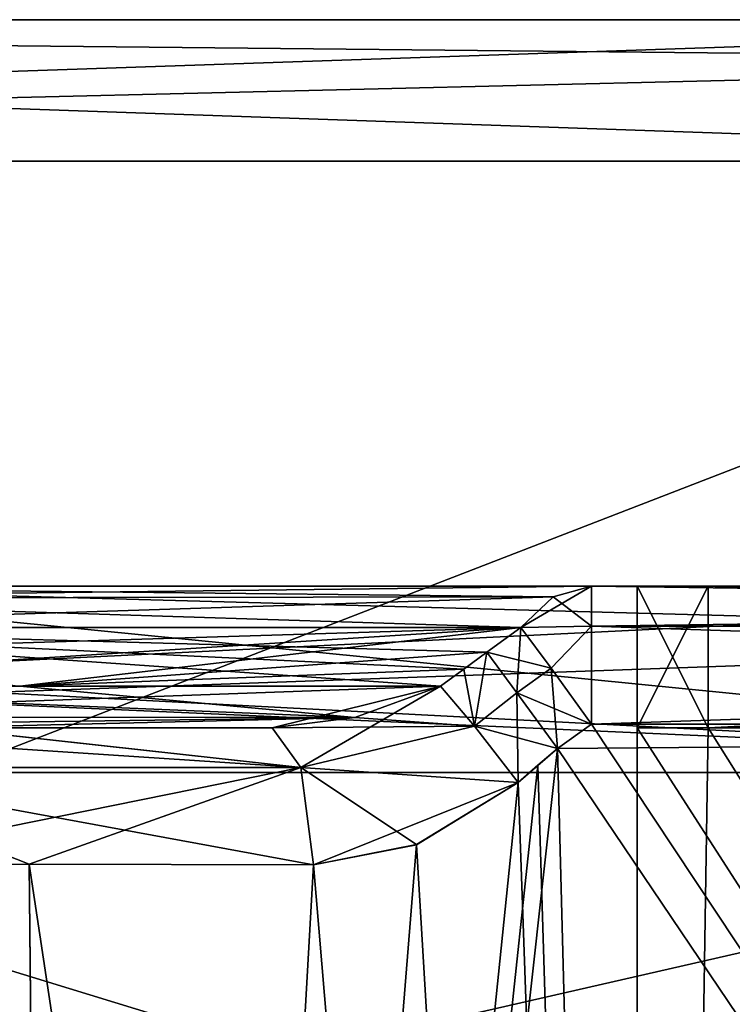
# Model space of a CAD drawing. Header units: millimetres. Extents: x -94 to 254, y 0 to 980.
# Tile 109 of 256: x -5.71 to -3.19, y 864.52 to 868. Entities that reach past the tile are written whole.
import ezdxf

# ---------------------------------------------------------------- set-up
doc = ezdxf.new("R2010")
doc.units = ezdxf.units.MM
doc.header["$LTSCALE"] = 65.185185
for name, color, linetype in [('5371', 7, 'CONTINUOUS'), ('5372', 7, 'CONTINUOUS'), ('5379', 7, 'CONTINUOUS'), ('5382', 7, 'CONTINUOUS'), ('5383', 7, 'CONTINUOUS'), ('5385', 7, 'CONTINUOUS'), ('5392', 7, 'CONTINUOUS'), ('5401', 7, 'CONTINUOUS'), ('5415', 7, 'CONTINUOUS'), ('5416', 7, 'CONTINUOUS'), ('5417', 7, 'CONTINUOUS'), ('5419', 7, 'CONTINUOUS'), ('5424', 7, 'CONTINUOUS'), ('5425', 7, 'CONTINUOUS'), ('5648', 7, 'CONTINUOUS'), ('5651', 7, 'CONTINUOUS'), ('5658', 7, 'CONTINUOUS'), ('5665', 7, 'CONTINUOUS'), ('5666', 7, 'CONTINUOUS'), ('5668', 7, 'CONTINUOUS'), ('5674', 7, 'CONTINUOUS'), ('5685', 7, 'CONTINUOUS'), ('5686', 7, 'CONTINUOUS'), ('5687', 7, 'CONTINUOUS'), ('5692', 7, 'CONTINUOUS'), ('5693', 7, 'CONTINUOUS'), ('5694', 7, 'CONTINUOUS'), ('5721', 7, 'CONTINUOUS'), ('5730', 7, 'CONTINUOUS'), ('5736', 7, 'CONTINUOUS'), ('5739', 7, 'CONTINUOUS'), ('5762', 7, 'CONTINUOUS'), ('5773', 7, 'CONTINUOUS'), ('5775', 7, 'CONTINUOUS'), ('5776', 7, 'CONTINUOUS'), ('5778', 7, 'CONTINUOUS'), ('5782', 7, 'CONTINUOUS'), ('5787', 7, 'CONTINUOUS'), ('5788', 7, 'CONTINUOUS')]:
    doc.layers.add(name, color=color, linetype=linetype)

msp = doc.modelspace()

# ---------------------------------------------------------------- linework, layer by layer
at = {"layer": '5371', "color": 7, "linetype": 'CONTINUOUS', "true_color": 0xe0f2ff}
for points in [[(-3.8112, 865.4265, -7.9301), (-3.6909, 865.5131, -7.9324), (6.62, 849.9738, -7.5255), (-3.8112, 865.4265, -7.9301)], [(6.62, 849.9738, -7.5255), (-3.6909, 865.5131, -7.9324), (6.62, 865.5131, -7.9324), (6.62, 849.9738, -7.5255)], [(-3.4065, 849.9738, -7.5255), (-3.8112, 865.4265, -7.9301), (6.62, 849.9738, -7.5255), (-3.4065, 849.9738, -7.5255)]]:
    msp.add_3dface(points, dxfattribs=at)
at = {"layer": '5372', "color": 7, "linetype": 'CONTINUOUS', "true_color": 0xe0f2ff}
for points in [[(6.62, 865.5131, 7.9324), (-3.6909, 865.5131, 7.9324), (-3.8112, 865.4265, 7.9301), (6.62, 865.5131, 7.9324)], [(-3.4065, 849.9738, 7.5255), (6.62, 865.5131, 7.9324), (-3.8112, 865.4265, 7.9301), (-3.4065, 849.9738, 7.5255)], [(6.62, 849.9738, 7.5255), (6.62, 865.5131, 7.9324), (-3.4065, 849.9738, 7.5255), (6.62, 849.9738, 7.5255)]]:
    msp.add_3dface(points, dxfattribs=at)
at = {"layer": '5379', "color": 7, "linetype": 'CONTINUOUS', "true_color": 0xe0f2ff}
for points in [[(-14.7705, 868, 19.8284), (-0.38, 868, 24.5), (-14.7705, 868, -19.8284), (-14.7705, 868, 19.8284)], [(-14.7705, 868, -19.8284), (-0.38, 868, 24.5), (-0.38, 868, -24.5), (-14.7705, 868, -19.8284)]]:
    msp.add_3dface(points, dxfattribs=at)
at = {"layer": '5382', "color": 7, "linetype": 'CONTINUOUS', "true_color": 0xe0f2ff}
for points in [[(-0.38, 863, 25), (-0.38, 867.5, 25), (-15.0746, 867.5, 20.2254), (-0.38, 863, 25)], [(-0.38, 863, 25), (-15.0746, 867.5, 20.2254), (-12.0226, 863, 22.1235), (-0.38, 863, 25)], [(-0.38, 867.5, -25), (-12.0226, 863, -22.1235), (-15.0746, 867.5, -20.2254), (-0.38, 867.5, -25)], [(-0.38, 867.5, -25), (-0.38, 863, -25), (-12.0226, 863, -22.1235), (-0.38, 867.5, -25)]]:
    msp.add_3dface(points, dxfattribs=at)
at = {"layer": '5383', "color": 7, "linetype": 'CONTINUOUS', "true_color": 0xe0f2ff}
for points in [[(-7.0147, 866, 20.7656), (-7.3028, 866, 12.0441), (-3.6909, 866, 8.4322), (-7.0147, 866, 20.7656)], [(-0.38, 866, 21.7998), (-7.0147, 866, 20.7656), (-3.6909, 866, 8.4322), (-0.38, 866, 21.7998)], [(6.62, 866, 8.4322), (-0.38, 866, 21.7998), (-3.6909, 866, 8.4322), (6.62, 866, 8.4322)]]:
    msp.add_3dface(points, dxfattribs=at)
at = {"layer": '5385', "color": 7, "linetype": 'CONTINUOUS', "true_color": 0xe0f2ff}
for points in [[(-0.38, 862.829, -23.6542), (-0.38, 865.342, -22.7395), (-13.7459, 865.342, -18.3966), (-0.38, 862.829, -23.6542)], [(-0.38, 862.829, -23.6542), (-13.7459, 865.342, -18.3966), (-11.383, 862.829, -20.9393), (-0.38, 862.829, -23.6542)], [(-0.38, 865.342, 22.7395), (-11.383, 862.829, 20.9393), (-13.7459, 865.342, 18.3966), (-0.38, 865.342, 22.7395)], [(-0.38, 865.342, 22.7395), (-0.38, 862.829, 23.6542), (-11.383, 862.829, 20.9393), (-0.38, 865.342, 22.7395)]]:
    msp.add_3dface(points, dxfattribs=at)
at = {"layer": '5392', "color": 7, "linetype": 'CONTINUOUS', "true_color": 0xe0f2ff}
for points in [[(-7.0147, 866, 20.7656), (-0.38, 866, 21.7998), (-13.7459, 865.342, 18.3966), (-7.0147, 866, 20.7656)], [(-13.7459, 865.342, 18.3966), (-0.38, 866, 21.7998), (-0.38, 865.8192, 22.3734), (-13.7459, 865.342, 18.3966)], [(-13.313, 865.9172, -18.0416), (-0.38, 865.342, -22.7395), (-13.0199, 866, -17.7613), (-13.313, 865.9172, -18.0416)], [(-13.0199, 866, -17.7613), (-0.38, 865.342, -22.7395), (-7.0147, 866, -20.7656), (-13.0199, 866, -17.7613)], [(-0.38, 865.342, -22.7395), (-0.38, 865.8192, -22.3734), (-7.0147, 866, -20.7656), (-0.38, 865.342, -22.7395)], [(-0.38, 865.8192, -22.3734), (-0.38, 866, -21.7998), (-7.0147, 866, -20.7656), (-0.38, 865.8192, -22.3734)], [(-13.7459, 865.342, -18.3966), (-0.38, 865.342, -22.7395), (-13.313, 865.9172, -18.0416), (-13.7459, 865.342, -18.3966)], [(-0.38, 865.342, 22.7395), (-13.7459, 865.342, 18.3966), (-0.38, 865.8192, 22.3734), (-0.38, 865.342, 22.7395)]]:
    msp.add_3dface(points, dxfattribs=at)
at = {"layer": '5401', "color": 7, "linetype": 'CONTINUOUS', "true_color": 0xe0f2ff}
for points in [[(-0.38, 867.5, 25), (-14.7705, 868, 19.8284), (-15.0746, 867.5, 20.2254), (-0.38, 867.5, 25)], [(-14.7705, 868, -19.8284), (-0.38, 868, -24.5), (-15.0746, 867.5, -20.2254), (-14.7705, 868, -19.8284)], [(-15.0746, 867.5, -20.2254), (-0.38, 868, -24.5), (-0.38, 867.8536, -24.8536), (-15.0746, 867.5, -20.2254)], [(-0.38, 868, 24.5), (-14.7705, 868, 19.8284), (-0.38, 867.8536, 24.8536), (-0.38, 868, 24.5)], [(-14.7705, 868, 19.8284), (-0.38, 867.5, 25), (-0.38, 867.8536, 24.8536), (-14.7705, 868, 19.8284)], [(-0.38, 867.5, -25), (-15.0746, 867.5, -20.2254), (-0.38, 867.8536, -24.8536), (-0.38, 867.5, -25)]]:
    msp.add_3dface(points, dxfattribs=at)
at = {"layer": '5415', "color": 7, "linetype": 'CONTINUOUS', "true_color": 0xe0f2ff}
for points in [[(6.5195, 866, 5), (6.5195, 865.5, 5), (-3.2795, 866, 5), (6.5195, 866, 5)], [(-3.2795, 866, 5), (6.5195, 865.5, 5), (-3.2795, 865.5, 5), (-3.2795, 866, 5)], [(-3.53, 865.5, 5), (-3.2795, 865.5, 5), (6.77, 849.5, 5), (-3.53, 865.5, 5)], [(-3.53, 849.5, 5), (-3.53, 865.5, 5), (6.77, 849.5, 5), (-3.53, 849.5, 5)], [(-3.2795, 865.5, 5), (6.5195, 865.5, 5), (6.77, 849.5, 5), (-3.2795, 865.5, 5)]]:
    msp.add_3dface(points, dxfattribs=at)
at = {"layer": '5416', "color": 7, "linetype": 'CONTINUOUS', "true_color": 0xe0f2ff}
for points in [[(-3.53, 866, 4.7495), (-3.53, 865.5, 4.7495), (-3.53, 866, -4.7495), (-3.53, 866, 4.7495)], [(-3.53, 866, -4.7495), (-3.53, 865.5, 4.7495), (-3.53, 865.5, -4.7495), (-3.53, 866, -4.7495)], [(-3.53, 865.5, 5), (-3.53, 849.5, 5), (-3.53, 865.5, 4.7495), (-3.53, 865.5, 5)], [(-3.53, 865.5, 4.7495), (-3.53, 849.5, 5), (-3.53, 862.0498, 1.8187), (-3.53, 865.5, 4.7495)], [(-3.53, 849.5, -5), (-3.53, 865.5, -5), (-3.53, 859.9502, -1.8187), (-3.53, 849.5, -5)], [(-3.53, 865.5, -5), (-3.53, 865.5, -4.7495), (-3.53, 863.1), (-3.53, 865.5, -5)], [(-3.53, 865.5, -5), (-3.53, 863.1), (-3.53, 862.0498, -1.8187), (-3.53, 865.5, -5)], [(-3.53, 859.9502, -1.8187), (-3.53, 865.5, -5), (-3.53, 862.0498, -1.8187), (-3.53, 859.9502, -1.8187)], [(-3.53, 865.5, -4.7495), (-3.53, 865.5, 4.7495), (-3.53, 863.1), (-3.53, 865.5, -4.7495)], [(-3.53, 863.1), (-3.53, 865.5, 4.7495), (-3.53, 862.0498, 1.8187), (-3.53, 863.1)]]:
    msp.add_3dface(points, dxfattribs=at)
at = {"layer": '5417', "color": 7, "linetype": 'CONTINUOUS', "true_color": 0xe0f2ff}
for points in [[(-3.2795, 866, -5), (-3.2795, 865.5, -5), (6.5195, 866, -5), (-3.2795, 866, -5)], [(6.5195, 866, -5), (-3.2795, 865.5, -5), (6.5195, 865.5, -5), (6.5195, 866, -5)], [(-3.53, 865.5, -5), (-3.53, 849.5, -5), (-3.2795, 865.5, -5), (-3.53, 865.5, -5)], [(-3.2795, 865.5, -5), (-3.53, 849.5, -5), (6.5195, 865.5, -5), (-3.2795, 865.5, -5)], [(6.5195, 865.5, -5), (-3.53, 849.5, -5), (6.77, 865.5, -5), (6.5195, 865.5, -5)], [(6.77, 865.5, -5), (-3.53, 849.5, -5), (6.77, 849.5, -5), (6.77, 865.5, -5)]]:
    msp.add_3dface(points, dxfattribs=at)
at = {"layer": '5419', "color": 7, "linetype": 'CONTINUOUS', "true_color": 0xe0f2ff}
for points in [[(-3.2795, 866, 5), (-3.53, 866, 4.7495), (-3.2795, 866, -5), (-3.2795, 866, 5)], [(-3.53, 866, 4.7495), (-3.53, 866, -4.7495), (-3.2795, 866, -5), (-3.53, 866, 4.7495)], [(6.5195, 866, 5), (-3.2795, 866, 5), (6.5195, 866, -5), (6.5195, 866, 5)], [(-3.2795, 866, 5), (-3.2795, 866, -5), (6.5195, 866, -5), (-3.2795, 866, 5)]]:
    msp.add_3dface(points, dxfattribs=at)
at = {"layer": '5424', "color": 7, "linetype": 'CONTINUOUS', "true_color": 0xe0f2ff}
for points in [[(-3.8112, 865.4265, -7.9301), (-3.4065, 849.9738, -7.5255), (-5.5263, 849.963, -6.6476), (-3.8112, 865.4265, -7.9301)], [(-3.8112, 865.4265, -7.9301), (-5.5263, 849.963, -6.6476), (-3.8808, 865.3674, -7.9278), (-3.8112, 865.4265, -7.9301)], [(-3.8808, 865.3674, -7.9278), (-5.5263, 849.963, -6.6476), (-3.9507, 865.3066, -7.9236), (-3.8808, 865.3674, -7.9278)], [(-3.9507, 865.3066, -7.9236), (-5.5263, 849.963, -6.6476), (-4.3101, 865.0873, -7.878), (-3.9507, 865.3066, -7.9236)], [(-4.3101, 865.0873, -7.878), (-5.5263, 849.963, -6.6476), (-4.6737, 865.0163, -7.7895), (-4.3101, 865.0873, -7.878)], [(-5.5263, 849.963, -6.6476), (-6.4126, 865.0178, -6.394), (-5.6778, 865.0184, -7.2594), (-5.5263, 849.963, -6.6476)], [(-6.4055, 849.9738, -4.5265), (-6.4126, 865.0178, -6.394), (-5.5263, 849.963, -6.6476), (-6.4055, 849.9738, -4.5265)], [(-4.6737, 865.0163, -7.7895), (-5.5263, 849.963, -6.6476), (-5.6778, 865.0184, -7.2594), (-4.6737, 865.0163, -7.7895)]]:
    msp.add_3dface(points, dxfattribs=at)
at = {"layer": '5425', "color": 7, "linetype": 'CONTINUOUS', "true_color": 0xe0f2ff}
for points in [[(-3.4065, 849.9738, 7.5255), (-3.8112, 865.4265, 7.9301), (-3.8808, 865.3674, 7.9278), (-3.4065, 849.9738, 7.5255)], [(-3.9507, 865.3066, 7.9236), (-3.4065, 849.9738, 7.5255), (-3.8808, 865.3674, 7.9278), (-3.9507, 865.3066, 7.9236)], [(-6.7757, 865.3208, 5.3629), (-6.8073, 865.3183, 4.9283), (-5.5276, 849.963, 6.6463), (-6.7757, 865.3208, 5.3629)], [(-6.8073, 865.3183, 4.9283), (-6.4055, 849.9738, 4.5265), (-5.5276, 849.963, 6.6463), (-6.8073, 865.3183, 4.9283)], [(-6.6822, 865.3228, 5.7864), (-6.7757, 865.3208, 5.3629), (-5.5276, 849.963, 6.6463), (-6.6822, 865.3228, 5.7864)], [(-6.5642, 865.09, 6.0914), (-6.6822, 865.3228, 5.7864), (-5.5276, 849.963, 6.6463), (-6.5642, 865.09, 6.0914)], [(-4.3101, 865.0872, 7.878), (-3.4065, 849.9738, 7.5255), (-3.9507, 865.3066, 7.9236), (-4.3101, 865.0872, 7.878)], [(-6.4126, 865.0178, 6.394), (-6.5642, 865.09, 6.0914), (-5.5276, 849.963, 6.6463), (-6.4126, 865.0178, 6.394)], [(-4.6737, 865.0163, 7.7895), (-3.4065, 849.9738, 7.5255), (-4.3101, 865.0872, 7.878), (-4.6737, 865.0163, 7.7895)], [(-5.6778, 865.0184, 7.2594), (-6.4126, 865.0178, 6.394), (-5.5276, 849.963, 6.6463), (-5.6778, 865.0184, 7.2594)], [(-5.6778, 865.0184, 7.2594), (-3.4065, 849.9738, 7.5255), (-4.6737, 865.0163, 7.7895), (-5.6778, 865.0184, 7.2594)], [(-3.4065, 849.9738, 7.5255), (-5.6778, 865.0184, 7.2594), (-5.5276, 849.963, 6.6463), (-3.4065, 849.9738, 7.5255)]]:
    msp.add_3dface(points, dxfattribs=at)
at = {"layer": '5648', "color": 7, "linetype": 'CONTINUOUS', "true_color": 0xe0f2ff}
for points in [[(-3.2795, 866, 5), (-3.2795, 865.5, 5), (-3.53, 866, 4.7495), (-3.2795, 866, 5)], [(-3.2795, 865.5, 5), (-3.53, 865.5, 4.7495), (-3.53, 866, 4.7495), (-3.2795, 865.5, 5)]]:
    msp.add_3dface(points, dxfattribs=at)
at = {"layer": '5651', "color": 7, "linetype": 'CONTINUOUS', "true_color": 0xe0f2ff}
for points in [[(-3.53, 866, -4.7495), (-3.53, 865.5, -4.7495), (-3.2795, 866, -5), (-3.53, 866, -4.7495)], [(-3.53, 865.5, -4.7495), (-3.2795, 865.5, -5), (-3.2795, 866, -5), (-3.53, 865.5, -4.7495)]]:
    msp.add_3dface(points, dxfattribs=at)
at = {"layer": '5658', "color": 7, "linetype": 'CONTINUOUS', "true_color": 0xe0f2ff}
for points in [[(-3.9409, 865.8536, 8.1822), (-7.1968, 865.8536, 11.4381), (-4.0612, 865.7669, 8.18), (-3.9409, 865.8536, 8.1822)], [(-4.0612, 865.7669, 8.18), (-7.1968, 865.8536, 11.4381), (-4.1428, 865.7074, 8.1774), (-4.0612, 865.7669, 8.18)], [(-4.1428, 865.7074, 8.1774), (-7.1968, 865.8536, 11.4381), (-4.2244, 865.6464, 8.1729), (-4.1428, 865.7074, 8.1774)], [(-4.2244, 865.6464, 8.1729), (-7.1968, 865.8536, 11.4381), (-5.7118, 865.6464, 9.6603), (-4.2244, 865.6464, 8.1729)]]:
    msp.add_3dface(points, dxfattribs=at)
at = {"layer": '5665', "color": 7, "linetype": 'CONTINUOUS', "true_color": 0xe0f2ff}
for points in [[(-6.5454, 865.3598, 6.4689), (-4.7179, 865.3593, 7.9349), (-5.9896, 865.5, 7.6498), (-6.5454, 865.3598, 6.4689)], [(-4.7179, 865.3593, 7.9349), (-4.8191, 865.5, 8.2676), (-5.9896, 865.5, 7.6498), (-4.7179, 865.3593, 7.9349)], [(-6.4126, 865.0178, 6.394), (-4.7179, 865.3593, 7.9349), (-6.5454, 865.3598, 6.4689), (-6.4126, 865.0178, 6.394)], [(-6.4126, 865.0178, 6.394), (-5.6778, 865.0184, 7.2594), (-4.7179, 865.3593, 7.9349), (-6.4126, 865.0178, 6.394)], [(-5.6778, 865.0184, 7.2594), (-4.6737, 865.0163, 7.7895), (-4.7179, 865.3593, 7.9349), (-5.6778, 865.0184, 7.2594)]]:
    msp.add_3dface(points, dxfattribs=at)
at = {"layer": '5666', "color": 7, "linetype": 'CONTINUOUS', "true_color": 0xe0f2ff}
for points in [[(-6.8479, 865.5, -6.6394), (-5.992, 865.5, -7.6479), (-4.718, 865.3593, -7.9349), (-6.8479, 865.5, -6.6394)], [(-6.5454, 865.3598, -6.4689), (-6.8479, 865.5, -6.6394), (-4.718, 865.3593, -7.9349), (-6.5454, 865.3598, -6.4689)], [(-5.992, 865.5, -7.6479), (-4.8192, 865.5, -8.2676), (-4.718, 865.3593, -7.9349), (-5.992, 865.5, -7.6479)], [(-5.6778, 865.0184, -7.2594), (-6.4126, 865.0178, -6.394), (-6.5454, 865.3598, -6.4689), (-5.6778, 865.0184, -7.2594)], [(-4.6737, 865.0163, -7.7895), (-5.6778, 865.0184, -7.2594), (-6.5454, 865.3598, -6.4689), (-4.6737, 865.0163, -7.7895)], [(-4.6737, 865.0163, -7.7895), (-6.5454, 865.3598, -6.4689), (-4.718, 865.3593, -7.9349), (-4.6737, 865.0163, -7.7895)]]:
    msp.add_3dface(points, dxfattribs=at)
at = {"layer": '5668', "color": 7, "linetype": 'CONTINUOUS', "true_color": 0xe0f2ff}
for points in [[(6.62, 866, -8.4322), (6.62, 865.8582, -8.0833), (-3.6909, 866, -8.4322), (6.62, 866, -8.4322)], [(-3.6909, 866, -8.4322), (6.62, 865.8582, -8.0833), (-3.6909, 865.8582, -8.0833), (-3.6909, 866, -8.4322)], [(6.62, 865.5131, -7.9324), (-3.6909, 865.5131, -7.9324), (-3.6909, 865.8582, -8.0833), (6.62, 865.5131, -7.9324)], [(6.62, 865.8582, -8.0833), (6.62, 865.5131, -7.9324), (-3.6909, 865.8582, -8.0833), (6.62, 865.8582, -8.0833)]]:
    msp.add_3dface(points, dxfattribs=at)
at = {"layer": '5674', "color": 7, "linetype": 'CONTINUOUS', "true_color": 0xe0f2ff}
for points in [[(6.62, 866, 8.4322), (-3.6909, 866, 8.4322), (-3.6909, 865.8582, 8.0833), (6.62, 866, 8.4322)], [(6.62, 865.8582, 8.0833), (6.62, 866, 8.4322), (-3.6909, 865.8582, 8.0833), (6.62, 865.8582, 8.0833)], [(-3.6909, 865.5131, 7.9324), (6.62, 865.5131, 7.9324), (6.62, 865.8582, 8.0833), (-3.6909, 865.5131, 7.9324)], [(-3.6909, 865.5131, 7.9324), (6.62, 865.8582, 8.0833), (-3.6909, 865.8582, 8.0833), (-3.6909, 865.5131, 7.9324)]]:
    msp.add_3dface(points, dxfattribs=at)
at = {"layer": '5685', "color": 7, "linetype": 'CONTINUOUS', "true_color": 0xe0f2ff}
for points in [[(-4.0612, 865.7669, 8.18), (-4.1428, 865.7074, 8.1774), (-4.1053, 865.5053, 7.9895), (-4.0612, 865.7669, 8.18)], [(-3.9546, 865.6238, 7.9997), (-4.0612, 865.7669, 8.18), (-4.1053, 865.5053, 7.9895), (-3.9546, 865.6238, 7.9997)], [(-4.1428, 865.7074, 8.1774), (-4.2244, 865.6464, 8.1729), (-4.1053, 865.5053, 7.9895), (-4.1428, 865.7074, 8.1774)], [(-3.9507, 865.3066, 7.9236), (-3.9546, 865.6238, 7.9997), (-4.1053, 865.5053, 7.9895), (-3.9507, 865.3066, 7.9236)], [(-3.9507, 865.3066, 7.9236), (-3.8112, 865.4265, 7.9301), (-3.9546, 865.6238, 7.9997), (-3.9507, 865.3066, 7.9236)], [(-3.8112, 865.4265, 7.9301), (-3.9507, 865.3066, 7.9236), (-3.8808, 865.3674, 7.9278), (-3.8112, 865.4265, 7.9301)]]:
    msp.add_3dface(points, dxfattribs=at)
at = {"layer": '5686', "color": 7, "linetype": 'CONTINUOUS', "true_color": 0xe0f2ff}
for points in [[(-3.9409, 865.8536, 8.1822), (-4.0612, 865.7669, 8.18), (-3.9546, 865.6238, 7.9997), (-3.9409, 865.8536, 8.1822)], [(-3.9409, 865.8536, 8.1822), (-3.9546, 865.6238, 7.9997), (-3.8341, 865.71, 8.0017), (-3.9409, 865.8536, 8.1822)], [(-3.9546, 865.6238, 7.9997), (-3.8112, 865.4265, 7.9301), (-3.8341, 865.71, 8.0017), (-3.9546, 865.6238, 7.9997)], [(-3.8112, 865.4265, 7.9301), (-3.6909, 865.5131, 7.9324), (-3.8341, 865.71, 8.0017), (-3.8112, 865.4265, 7.9301)]]:
    msp.add_3dface(points, dxfattribs=at)
at = {"layer": '5687', "color": 7, "linetype": 'CONTINUOUS', "true_color": 0xe0f2ff}
for points in [[(-3.6909, 866, 8.4322), (-3.9409, 865.8536, 8.1822), (-3.6909, 865.8582, 8.0833), (-3.6909, 866, 8.4322)], [(-3.9409, 865.8536, 8.1822), (-3.6909, 866, 8.4322), (-3.8262, 865.9619, 8.2969), (-3.9409, 865.8536, 8.1822)], [(-3.6909, 865.8582, 8.0833), (-3.9409, 865.8536, 8.1822), (-3.8341, 865.71, 8.0017), (-3.6909, 865.8582, 8.0833)], [(-3.6909, 865.5131, 7.9324), (-3.6909, 865.8582, 8.0833), (-3.8341, 865.71, 8.0017), (-3.6909, 865.5131, 7.9324)]]:
    msp.add_3dface(points, dxfattribs=at)
at = {"layer": '5692', "color": 7, "linetype": 'CONTINUOUS', "true_color": 0xe0f2ff}
for points in [[(-3.6909, 866, -8.4322), (-3.6909, 865.8582, -8.0833), (-3.8262, 865.9619, -8.2969), (-3.6909, 866, -8.4322)], [(-3.8262, 865.9619, -8.2969), (-3.6909, 865.8582, -8.0833), (-3.9409, 865.8536, -8.1822), (-3.8262, 865.9619, -8.2969)], [(-3.9409, 865.8536, -8.1822), (-3.6909, 865.8582, -8.0833), (-3.8341, 865.71, -8.0017), (-3.9409, 865.8536, -8.1822)], [(-3.6909, 865.8582, -8.0833), (-3.6909, 865.5131, -7.9324), (-3.8341, 865.71, -8.0017), (-3.6909, 865.8582, -8.0833)]]:
    msp.add_3dface(points, dxfattribs=at)
at = {"layer": '5693', "color": 7, "linetype": 'CONTINUOUS', "true_color": 0xe0f2ff}
for points in [[(-3.9409, 865.8536, -8.1822), (-3.8341, 865.71, -8.0017), (-4.0612, 865.7669, -8.18), (-3.9409, 865.8536, -8.1822)], [(-4.0612, 865.7669, -8.18), (-3.8341, 865.71, -8.0017), (-3.9546, 865.6238, -7.9997), (-4.0612, 865.7669, -8.18)], [(-3.8341, 865.71, -8.0017), (-3.6909, 865.5131, -7.9324), (-3.9546, 865.6238, -7.9997), (-3.8341, 865.71, -8.0017)], [(-3.6909, 865.5131, -7.9324), (-3.8112, 865.4265, -7.9301), (-3.9546, 865.6238, -7.9997), (-3.6909, 865.5131, -7.9324)]]:
    msp.add_3dface(points, dxfattribs=at)
at = {"layer": '5694', "color": 7, "linetype": 'CONTINUOUS', "true_color": 0xe0f2ff}
for points in [[(-4.0612, 865.7669, -8.18), (-4.1053, 865.5053, -7.9895), (-4.1428, 865.7074, -8.1774), (-4.0612, 865.7669, -8.18)], [(-4.0612, 865.7669, -8.18), (-3.9546, 865.6238, -7.9997), (-4.1053, 865.5053, -7.9895), (-4.0612, 865.7669, -8.18)], [(-4.1053, 865.5053, -7.9895), (-4.2244, 865.6464, -8.1729), (-4.1428, 865.7074, -8.1774), (-4.1053, 865.5053, -7.9895)], [(-3.9546, 865.6238, -7.9997), (-3.8112, 865.4265, -7.9301), (-4.1053, 865.5053, -7.9895), (-3.9546, 865.6238, -7.9997)], [(-3.8112, 865.4265, -7.9301), (-3.9507, 865.3066, -7.9236), (-4.1053, 865.5053, -7.9895), (-3.8112, 865.4265, -7.9301)], [(-3.8112, 865.4265, -7.9301), (-3.8808, 865.3674, -7.9278), (-3.9507, 865.3066, -7.9236), (-3.8112, 865.4265, -7.9301)]]:
    msp.add_3dface(points, dxfattribs=at)
at = {"layer": '5721', "color": 7, "linetype": 'CONTINUOUS', "true_color": 0xe0f2ff}
for points in [[(-4.2244, 865.6464, 8.1729), (-5.7118, 865.6464, 9.6603), (-7.2217, 865.5381, 10.9408), (-4.2244, 865.6464, 8.1729)], [(-4.2244, 865.6464, 8.1729), (-7.2217, 865.5381, 10.9408), (-4.5271, 865.5359, 8.2388), (-4.2244, 865.6464, 8.1729)], [(-7.2217, 865.5381, 10.9408), (-7.2665, 865.5, 10.7149), (-4.5271, 865.5359, 8.2388), (-7.2217, 865.5381, 10.9408)], [(-4.5271, 865.5359, 8.2388), (-7.2665, 865.5, 10.7149), (-6.0428, 865.5, 9.4912), (-4.5271, 865.5359, 8.2388)], [(-4.8191, 865.5, 8.2676), (-4.5271, 865.5359, 8.2388), (-6.0428, 865.5, 9.4912), (-4.8191, 865.5, 8.2676)]]:
    msp.add_3dface(points, dxfattribs=at)
at = {"layer": '5730', "color": 7, "linetype": 'CONTINUOUS', "true_color": 0xe0f2ff}
for points in [[(-7.2217, 865.5381, -10.9408), (-7.1992, 865.6464, -11.1477), (-4.527, 865.536, -8.2387), (-7.2217, 865.5381, -10.9408)], [(-4.527, 865.536, -8.2387), (-7.1992, 865.6464, -11.1477), (-5.7118, 865.6464, -9.6603), (-4.527, 865.536, -8.2387)], [(-4.2244, 865.6464, -8.1729), (-4.527, 865.536, -8.2387), (-5.7118, 865.6464, -9.6603), (-4.2244, 865.6464, -8.1729)], [(-6.0428, 865.5, -9.4912), (-7.2217, 865.5381, -10.9408), (-4.527, 865.536, -8.2387), (-6.0428, 865.5, -9.4912)], [(-4.8192, 865.5, -8.2676), (-6.0428, 865.5, -9.4912), (-4.527, 865.536, -8.2387), (-4.8192, 865.5, -8.2676)]]:
    msp.add_3dface(points, dxfattribs=at)
at = {"layer": '5736', "color": 7, "linetype": 'CONTINUOUS', "true_color": 0xe0f2ff}
for points in [[(-4.2244, 865.6464, -8.1729), (-4.1053, 865.5053, -7.9895), (-4.527, 865.536, -8.2387), (-4.2244, 865.6464, -8.1729)], [(-4.1053, 865.5053, -7.9895), (-4.8192, 865.5, -8.2676), (-4.527, 865.536, -8.2387), (-4.1053, 865.5053, -7.9895)], [(-4.718, 865.3593, -7.9349), (-4.8192, 865.5, -8.2676), (-4.1053, 865.5053, -7.9895), (-4.718, 865.3593, -7.9349)], [(-3.9507, 865.3066, -7.9236), (-4.718, 865.3593, -7.9349), (-4.1053, 865.5053, -7.9895), (-3.9507, 865.3066, -7.9236)], [(-3.9507, 865.3066, -7.9236), (-4.3101, 865.0873, -7.878), (-4.718, 865.3593, -7.9349), (-3.9507, 865.3066, -7.9236)], [(-4.3101, 865.0873, -7.878), (-4.6737, 865.0163, -7.7895), (-4.718, 865.3593, -7.9349), (-4.3101, 865.0873, -7.878)]]:
    msp.add_3dface(points, dxfattribs=at)
at = {"layer": '5739', "color": 7, "linetype": 'CONTINUOUS', "true_color": 0xe0f2ff}
for points in [[(-4.2244, 865.6464, 8.1729), (-4.8191, 865.5, 8.2676), (-4.7179, 865.3593, 7.9349), (-4.2244, 865.6464, 8.1729)], [(-4.8191, 865.5, 8.2676), (-4.2244, 865.6464, 8.1729), (-4.5271, 865.5359, 8.2388), (-4.8191, 865.5, 8.2676)], [(-4.2244, 865.6464, 8.1729), (-4.7179, 865.3593, 7.9349), (-4.1053, 865.5053, 7.9895), (-4.2244, 865.6464, 8.1729)], [(-4.7179, 865.3593, 7.9349), (-3.9507, 865.3066, 7.9236), (-4.1053, 865.5053, 7.9895), (-4.7179, 865.3593, 7.9349)], [(-4.6737, 865.0163, 7.7895), (-3.9507, 865.3066, 7.9236), (-4.7179, 865.3593, 7.9349), (-4.6737, 865.0163, 7.7895)], [(-4.6737, 865.0163, 7.7895), (-4.3101, 865.0872, 7.878), (-3.9507, 865.3066, 7.9236), (-4.6737, 865.0163, 7.7895)]]:
    msp.add_3dface(points, dxfattribs=at)
at = {"layer": '5762', "color": 7, "linetype": 'CONTINUOUS', "true_color": 0xe0f2ff}
for points in [[(-7.0147, 866, -20.7656), (-3.6909, 866, -8.4322), (-7.3028, 866, -12.0441), (-7.0147, 866, -20.7656)], [(-7.0147, 866, -20.7656), (-0.38, 866, -21.7998), (-3.6909, 866, -8.4322), (-7.0147, 866, -20.7656)], [(-0.38, 866, -21.7998), (6.62, 866, -8.4322), (-3.6909, 866, -8.4322), (-0.38, 866, -21.7998)]]:
    msp.add_3dface(points, dxfattribs=at)
at = {"layer": '5773', "color": 7, "linetype": 'CONTINUOUS', "true_color": 0xe0f2ff}
msp.add_3dface([(-3.2795, 865.5, 5), (-3.53, 865.5, 5), (-3.53, 865.5, 4.7495), (-3.2795, 865.5, 5)], dxfattribs=at)
at = {"layer": '5775', "color": 7, "linetype": 'CONTINUOUS', "true_color": 0xe0f2ff}
msp.add_3dface([(-5.9896, 865.5, 7.6498), (-4.8191, 865.5, 8.2676), (-6.0428, 865.5, 9.4912), (-5.9896, 865.5, 7.6498)], dxfattribs=at)
at = {"layer": '5776', "color": 7, "linetype": 'CONTINUOUS', "true_color": 0xe0f2ff}
msp.add_3dface([(-3.53, 865.5, -4.7495), (-3.53, 865.5, -5), (-3.2795, 865.5, -5), (-3.53, 865.5, -4.7495)], dxfattribs=at)
at = {"layer": '5778', "color": 7, "linetype": 'CONTINUOUS', "true_color": 0xe0f2ff}
msp.add_3dface([(-4.8192, 865.5, -8.2676), (-5.992, 865.5, -7.6479), (-6.0428, 865.5, -9.4912), (-4.8192, 865.5, -8.2676)], dxfattribs=at)
at = {"layer": '5782', "color": 7, "linetype": 'CONTINUOUS', "true_color": 0xe0f2ff}
for points in [[(-7.1992, 865.6464, -11.1477), (-3.9409, 865.8536, -8.1822), (-5.7118, 865.6464, -9.6603), (-7.1992, 865.6464, -11.1477)], [(-3.9409, 865.8536, -8.1822), (-7.1992, 865.6464, -11.1477), (-7.1938, 865.7542, -11.2946), (-3.9409, 865.8536, -8.1822)], [(-7.1968, 865.8536, -11.4381), (-3.9409, 865.8536, -8.1822), (-7.1938, 865.7542, -11.2946), (-7.1968, 865.8536, -11.4381)], [(-3.9409, 865.8536, -8.1822), (-4.0612, 865.7669, -8.18), (-5.7118, 865.6464, -9.6603), (-3.9409, 865.8536, -8.1822)], [(-4.0612, 865.7669, -8.18), (-4.1428, 865.7074, -8.1774), (-5.7118, 865.6464, -9.6603), (-4.0612, 865.7669, -8.18)], [(-4.1428, 865.7074, -8.1774), (-4.2244, 865.6464, -8.1729), (-5.7118, 865.6464, -9.6603), (-4.1428, 865.7074, -8.1774)]]:
    msp.add_3dface(points, dxfattribs=at)
at = {"layer": '5787', "color": 7, "linetype": 'CONTINUOUS', "true_color": 0xe0f2ff}
for points in [[(-3.6909, 866, 8.4322), (-7.3028, 866, 12.0441), (-7.2205, 865.9581, 11.6785), (-3.6909, 866, 8.4322)], [(-3.8262, 865.9619, 8.2969), (-3.6909, 866, 8.4322), (-7.2205, 865.9581, 11.6785), (-3.8262, 865.9619, 8.2969)], [(-7.1968, 865.8536, 11.4381), (-3.8262, 865.9619, 8.2969), (-7.2205, 865.9581, 11.6785), (-7.1968, 865.8536, 11.4381)], [(-7.1968, 865.8536, 11.4381), (-3.9409, 865.8536, 8.1822), (-3.8262, 865.9619, 8.2969), (-7.1968, 865.8536, 11.4381)]]:
    msp.add_3dface(points, dxfattribs=at)
at = {"layer": '5788', "color": 7, "linetype": 'CONTINUOUS', "true_color": 0xe0f2ff}
for points in [[(-3.6909, 866, -8.4322), (-3.8262, 865.9619, -8.2969), (-7.3028, 866, -12.0441), (-3.6909, 866, -8.4322)], [(-7.3028, 866, -12.0441), (-3.8262, 865.9619, -8.2969), (-7.2205, 865.9581, -11.6784), (-7.3028, 866, -12.0441)], [(-3.8262, 865.9619, -8.2969), (-3.9409, 865.8536, -8.1822), (-7.2205, 865.9581, -11.6784), (-3.8262, 865.9619, -8.2969)], [(-3.9409, 865.8536, -8.1822), (-7.1968, 865.8536, -11.4381), (-7.2205, 865.9581, -11.6784), (-3.9409, 865.8536, -8.1822)]]:
    msp.add_3dface(points, dxfattribs=at)

doc.saveas('drawing.dxf')
